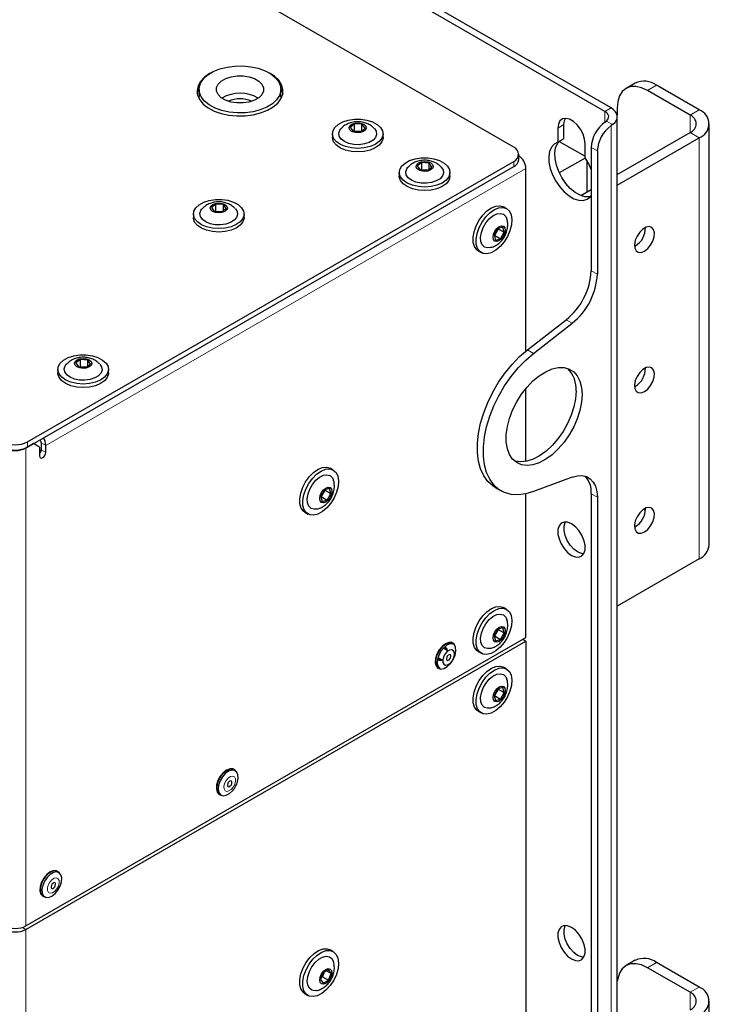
# Paper-space layout 'Blatt2' of a CAD drawing. Header units: millimetres. Extents: x 5 to 418, y 2 to 292.
# Tile 49 of 59: x 146 to 186, y 169 to 226. Entities that reach past the tile are written whole.
import ezdxf

# ---------------------------------------------------------------- set-up
doc = ezdxf.new("R2010")
doc.units = ezdxf.units.MM

psp = doc.layouts.new('Blatt2')

# ---------------------------------------------------------------- linework, layer by layer
at = {"color": 7, "linetype": 'Continuous', "lineweight": 25}
for p, q in [((180.51, 220.691), (112.982, 259.674)), ((180.157, 220.486), (112.628, 259.47)), ((174.854, 218.404), (117.932, 251.264)), ((156.569, 221.771), (156.569, 221.363)), ((161.319, 221.363), (161.319, 221.771)), ((181.912, 222.139), (181.382, 221.833)), ((185.107, 220.281), (182.632, 221.709)), ((185.637, 220.587), (183.162, 222.016)), ((180.864, 220.689), (180.864, 220.282)), ((180.877, 97.699), (180.877, 220.18)), ((165.59, 219.76), (165.353, 219.551)), ((165.353, 219.551), (165.547, 219.328)), ((166.023, 219.746), (165.59, 219.76)), ((165.59, 219.352), (165.59, 219.76)), ((165.98, 219.313), (166.217, 219.522)), ((166.217, 219.522), (166.023, 219.746)), ((166.023, 219.351), (166.023, 219.746)), ((177.417, 219.517), (177.417, 218.7)), ((177.77, 218.904), (177.77, 219.721)), ((180.157, 219.869), (180.238, 219.929)), ((180.594, 219.724), (180.51, 219.665)), ((186.223, 195.274), (186.223, 219.77)), ((164.31, 219.19), (164.31, 218.985)), ((165.547, 219.328), (165.98, 219.313)), ((165.562, 219.327), (165.59, 219.352)), ((165.6, 219.326), (165.59, 219.352)), ((165.59, 219.352), (166.007, 219.338)), ((167.26, 218.985), (167.26, 219.19)), ((177.77, 218.904), (177.417, 218.7)), ((180.877, 216.818), (185.107, 219.26)), ((180.877, 216.206), (185.637, 218.954)), ((177.505, 218.751), (179.008, 217.883)), ((179.008, 217.782), (179.008, 218.598)), ((179.361, 218.394), (179.361, 211.226)), ((175.146, 217.689), (175.146, 217.996)), ((179.008, 217.781), (177.505, 216.913)), ((179.715, 218.19), (179.715, 211.022)), ((146.587, 201.269), (174.854, 217.587)), ((146.587, 200.963), (174.854, 217.281)), ((169.513, 217.524), (169.245, 217.327)), ((169.245, 217.327), (169.406, 217.095)), ((169.406, 217.095), (169.835, 217.059)), ((169.477, 217.089), (169.513, 217.115)), ((169.942, 217.488), (169.513, 217.524)), ((169.513, 217.115), (169.513, 217.524)), ((169.513, 217.115), (169.871, 217.086)), ((169.522, 217.085), (169.513, 217.115)), ((169.835, 217.059), (170.103, 217.256)), ((170.103, 217.256), (169.942, 217.488)), ((169.942, 217.138), (169.942, 217.488)), ((175.561, 206.544), (175.561, 217.179)), ((179.096, 217.647), (179.096, 215.79)), ((168.199, 216.944), (168.199, 216.74)), ((171.149, 216.74), (171.149, 216.944)), ((178.757, 215.595), (179.361, 215.943)), ((157.545, 215.105), (157.278, 214.908)), ((157.278, 214.908), (157.439, 214.676)), ((157.974, 215.069), (157.545, 215.105)), ((157.545, 214.697), (157.545, 215.105)), ((157.867, 214.641), (158.135, 214.837)), ((158.135, 214.837), (157.974, 215.069)), ((157.974, 214.719), (157.974, 215.069)), ((174.442, 214.833), (174.265, 214.935)), ((156.231, 214.526), (156.231, 214.322)), ((157.439, 214.676), (157.867, 214.641)), ((157.51, 214.67), (157.545, 214.697)), ((157.545, 214.697), (157.903, 214.667)), ((157.554, 214.667), (157.545, 214.697)), ((159.181, 214.322), (159.181, 214.526)), ((173.925, 213.677), (173.709, 213.302)), ((173.948, 213.667), (173.732, 213.292)), ((173.948, 213.667), (173.921, 213.67)), ((174.221, 213.758), (173.925, 213.677)), ((173.943, 213.682), (173.948, 213.667)), ((173.948, 213.667), (174.301, 213.463)), ((174.301, 213.463), (174.221, 213.758)), ((173.709, 213.302), (173.789, 213.007)), ((173.732, 213.292), (173.713, 213.286)), ((173.732, 213.292), (173.715, 213.313)), ((173.732, 213.292), (174.085, 213.087)), ((173.789, 213.007), (174.085, 213.087)), ((174.085, 213.087), (174.301, 213.463)), ((181.925, 212.667), (181.874, 212.64)), ((172.79, 212.38), (172.967, 212.278)), ((175.654, 206.618), (177.901, 208.372)), ((176.007, 206.414), (178.254, 208.168)), ((149.661, 206.063), (149.393, 205.867)), ((149.393, 205.867), (149.554, 205.635)), ((149.625, 205.629), (149.661, 205.655)), ((150.09, 206.028), (149.661, 206.063)), ((149.661, 205.655), (149.661, 206.063)), ((149.661, 205.655), (150.019, 205.625)), ((149.67, 205.625), (149.661, 205.655)), ((149.983, 205.599), (150.251, 205.796)), ((150.251, 205.796), (150.09, 206.028)), ((150.09, 205.677), (150.09, 206.028)), ((148.347, 205.484), (148.347, 205.28)), ((149.554, 205.635), (149.983, 205.599)), ((151.297, 205.28), (151.297, 205.484)), ((181.925, 204.501), (181.874, 204.475)), ((175.561, 200.126), (175.561, 204.374)), ((146.941, 201.167), (146.499, 200.912)), ((147.294, 200.963), (146.941, 201.167)), ((147.382, 201.218), (147.382, 200.81)), ((147.648, 200.657), (147.648, 201.065)), ((147.294, 200.963), (147.294, 200.453)), ((164.366, 199.626), (164.189, 199.728)), ((178.254, 199.212), (176.007, 198.373)), ((163.849, 198.47), (163.633, 198.095)), ((163.871, 198.46), (163.655, 198.084)), ((163.871, 198.46), (163.845, 198.463)), ((164.145, 198.551), (163.849, 198.47)), ((163.867, 198.475), (163.871, 198.46)), ((163.871, 198.46), (164.225, 198.256)), ((164.009, 197.88), (164.225, 198.256)), ((164.225, 198.256), (164.145, 198.551)), ((173.768, 198.621), (174.122, 198.417)), ((175.561, 189.886), (175.561, 198.241)), ((179.361, 198.249), (179.361, 126.061)), ((163.633, 198.095), (163.713, 197.8)), ((163.655, 198.084), (163.637, 198.079)), ((163.655, 198.084), (163.639, 198.106)), ((163.655, 198.084), (164.009, 197.88)), ((163.713, 197.8), (164.009, 197.88)), ((179.715, 198.045), (179.715, 125.857)), ((162.714, 197.173), (162.891, 197.071)), ((182.416, 197.353), (182.506, 197.291)), ((185.637, 194.458), (180.877, 191.71)), ((174.442, 191.521), (174.265, 191.623)), ((173.925, 190.365), (173.709, 189.99)), ((173.948, 190.355), (173.732, 189.979)), ((173.948, 190.355), (173.921, 190.358)), ((174.221, 190.446), (173.925, 190.365)), ((173.943, 190.37), (173.948, 190.355)), ((173.948, 190.355), (174.301, 190.151)), ((174.301, 190.151), (174.221, 190.446)), ((146.499, 173.109), (175.561, 189.886)), ((146.499, 172.905), (175.561, 189.682)), ((173.709, 189.99), (173.789, 189.695)), ((173.732, 189.979), (173.713, 189.974)), ((173.732, 189.979), (173.715, 190.001)), ((173.732, 189.979), (174.085, 189.775)), ((173.789, 189.695), (174.085, 189.775)), ((174.085, 189.775), (174.301, 190.151)), ((175.384, 189.784), (175.561, 189.682)), ((175.561, 189.682), (175.561, 131.503)), ((171.041, 189.101), (170.761, 189.262)), ((171.39, 189.481), (171.302, 189.532)), ((172.79, 189.068), (172.967, 188.966)), ((170.449, 188.721), (170.729, 188.56)), ((170.486, 188.118), (170.574, 188.067)), ((174.442, 188.051), (174.265, 188.153)), ((173.925, 186.895), (173.709, 186.519)), ((173.948, 186.884), (173.732, 186.509)), ((173.948, 186.884), (173.921, 186.888)), ((174.221, 186.975), (173.925, 186.895)), ((173.943, 186.9), (173.948, 186.884)), ((173.948, 186.884), (174.301, 186.68)), ((174.301, 186.68), (174.221, 186.975)), ((173.709, 186.519), (173.789, 186.224)), ((173.732, 186.509), (173.713, 186.504)), ((173.732, 186.509), (173.715, 186.53)), ((173.732, 186.509), (174.085, 186.305)), ((173.789, 186.224), (174.085, 186.305)), ((174.085, 186.305), (174.301, 186.68)), ((172.79, 185.598), (172.967, 185.496)), ((158.662, 182.133), (158.574, 182.184)), ((157.758, 180.771), (157.846, 180.719)), ((148.409, 176.214), (148.321, 176.265)), ((147.505, 174.852), (147.593, 174.801)), ((164.366, 171.619), (164.189, 171.721)), ((181.912, 171.106), (181.382, 170.799)), ((185.637, 169.553), (183.162, 170.982)), ((163.775, 170.385), (163.623, 169.99)), ((163.729, 170.155), (163.674, 170.123)), ((163.729, 170.155), (163.697, 170.183)), ((163.83, 170.417), (163.729, 170.155)), ((163.729, 170.155), (164.082, 169.951)), ((164.081, 170.563), (163.775, 170.385)), ((163.97, 170.498), (164.235, 170.345)), ((164.235, 170.345), (164.081, 170.563)), ((164.082, 169.951), (164.235, 170.345)), ((185.107, 169.247), (182.632, 170.676)), ((163.623, 169.99), (163.776, 169.773)), ((163.776, 169.773), (164.082, 169.951)), ((162.714, 169.166), (162.891, 169.064)), ((186.223, 144.24), (186.223, 168.737))]:
    psp.add_line(p, q, dxfattribs=at)
at = {"color": 7, "linetype": 'Continuous', "lineweight": 18}
for p, q in [((183.162, 222.016), (182.632, 221.709)), ((180.157, 220.486), (180.51, 220.691)), ((185.107, 220.281), (185.637, 220.587)), ((180.157, 220.486), (180.157, 219.869)), ((185.107, 220.281), (185.107, 219.26)), ((177.77, 219.721), (177.417, 219.517)), ((180.238, 219.929), (180.594, 219.724)), ((180.51, 219.665), (180.51, 97.194)), ((185.107, 219.26), (185.637, 218.954)), ((185.637, 194.458), (185.637, 218.954)), ((179.715, 218.19), (179.361, 218.394)), ((175.561, 217.179), (147.648, 201.065)), ((174.854, 217.281), (174.854, 217.587)), ((179.361, 211.226), (179.715, 211.022)), ((178.254, 208.168), (177.901, 208.372)), ((175.654, 206.618), (176.007, 206.414)), ((146.587, 201.269), (146.587, 200.963)), ((147.049, 201.23), (146.983, 201.143)), ((147.382, 201.218), (147.648, 201.065)), ((146.493, 200.915), (146.499, 200.912)), ((146.499, 173.109), (146.499, 200.912)), ((147.382, 200.81), (147.648, 200.657)), ((179.715, 198.045), (179.361, 198.249)), ((146.499, 172.905), (146.296, 173.022)), ((146.499, 172.905), (146.499, 114.726)), ((183.162, 170.982), (182.632, 170.676)), ((185.107, 169.247), (185.637, 169.553)), ((185.107, 169.247), (185.107, 168.226))]:
    psp.add_line(p, q, dxfattribs=at)
at = {"color": 7, "linetype": 'Continuous', "lineweight": 25, "flags": 128}
for points in [[(157.066, 222.611), (157.385, 222.806), (157.765, 222.962), (158.19, 223.072), (158.644, 223.132), (159.109, 223.139), (159.568, 223.094), (160.003, 222.999), (160.397, 222.856), (160.736, 222.671), (161.005, 222.452), (161.196, 222.207), (161.3, 221.945), (161.313, 221.676), (161.235, 221.411), (161.069, 221.16), (160.822, 220.932), (160.502, 220.737), (160.123, 220.581), (159.698, 220.471), (159.244, 220.411), (158.778, 220.404), (158.319, 220.449), (157.884, 220.544), (157.49, 220.687), (157.152, 220.872), (156.882, 221.091), (156.692, 221.336), (156.588, 221.598), (156.574, 221.867), (156.652, 222.132), (156.818, 222.383), (157.066, 222.611)], [(157.221, 222.715), (157.176, 222.69), (156.873, 222.478), (156.646, 222.238), (156.501, 221.976), (156.444, 221.704), (156.478, 221.43), (156.601, 221.165), (156.809, 220.918), (157.094, 220.699), (157.446, 220.514), (157.851, 220.371), (158.297, 220.275), (158.765, 220.23), (159.24, 220.236), (159.705, 220.295), (160.142, 220.403), (160.535, 220.557), (160.871, 220.751), (161.138, 220.978), (161.325, 221.23), (161.426, 221.498), (161.437, 221.772), (161.359, 222.043), (161.192, 222.3), (160.945, 222.534), (160.666, 222.715)], [(157.856, 222.257), (158.111, 222.403), (158.423, 222.506), (158.77, 222.559), (159.129, 222.558), (159.475, 222.504), (159.785, 222.399), (160.038, 222.252), (160.216, 222.072), (160.308, 221.872), (160.306, 221.665), (160.212, 221.465), (160.031, 221.286), (159.776, 221.14), (159.465, 221.037), (159.117, 220.984), (158.759, 220.985), (158.412, 221.039), (158.102, 221.144), (157.849, 221.291), (157.671, 221.471), (157.58, 221.671), (157.581, 221.878), (157.676, 222.078), (157.856, 222.257)], [(156.458, 221.516), (156.501, 221.67), (156.57, 221.816)], [(161.317, 221.816), (161.359, 221.737), (161.43, 221.516)], [(182.632, 221.709), (182.287, 221.869), (181.955, 221.945), (181.65, 221.932), (181.382, 221.833), (181.162, 221.651), (180.999, 221.392), (180.898, 221.067), (180.864, 220.689)], [(156.589, 221.185), (156.588, 221.19), (156.569, 221.363)], [(161.319, 221.363), (161.313, 221.268), (161.298, 221.185)], [(180.594, 219.724), (180.723, 219.833), (180.814, 219.955), (180.865, 220.084), (180.875, 220.216), (180.843, 220.348), (180.769, 220.473), (180.657, 220.589), (180.51, 220.691)], [(167.258, 219.141), (167.19, 218.931), (167.035, 218.737), (166.801, 218.572), (166.503, 218.446), (166.16, 218.366), (165.793, 218.338), (165.426, 218.364), (165.082, 218.441), (164.781, 218.566), (164.544, 218.729), (164.385, 218.922), (164.313, 219.131), (164.335, 219.345), (164.447, 219.548), (164.643, 219.729), (164.911, 219.876), (165.234, 219.98), (165.592, 220.034), (165.962, 220.035), (166.32, 219.983), (166.645, 219.881), (166.916, 219.736), (167.116, 219.556), (167.232, 219.354), (167.258, 219.141)], [(179.008, 218.598), (178.976, 218.876), (178.882, 219.168), (178.733, 219.451), (178.543, 219.702), (178.326, 219.901), (178.099, 220.032), (177.882, 220.084), (177.691, 220.052), (177.543, 219.94), (177.449, 219.757), (177.417, 219.517)], [(177.77, 219.721), (177.803, 219.961), (177.855, 220.084)], [(180.238, 219.929), (180.304, 219.995), (180.35, 220.066), (180.373, 220.141), (180.374, 220.217), (180.352, 220.291), (180.307, 220.363), (180.241, 220.428), (180.157, 220.486)], [(166.883, 219.153), (166.821, 218.976), (166.675, 218.816), (166.456, 218.687), (166.184, 218.598), (165.879, 218.557), (165.566, 218.567), (165.271, 218.628), (165.018, 218.734), (164.827, 218.877), (164.713, 219.046), (164.687, 219.226), (164.749, 219.403), (164.811, 219.485)], [(166.284, 219.52), (166.235, 219.411), (166.118, 219.321), (165.95, 219.264), (165.756, 219.248), (165.567, 219.277), (165.412, 219.345), (165.313, 219.442), (165.286, 219.553), (165.335, 219.662), (165.452, 219.752), (165.62, 219.809), (165.814, 219.825), (166.002, 219.797), (166.158, 219.729), (166.257, 219.632), (166.284, 219.52)], [(166.754, 219.49), (166.856, 219.333), (166.883, 219.153)], [(167.26, 218.985), (167.258, 218.937), (167.19, 218.727), (167.035, 218.533), (166.801, 218.368), (166.503, 218.242), (166.16, 218.162), (165.793, 218.134), (165.426, 218.16), (165.082, 218.237), (164.781, 218.362), (164.544, 218.525), (164.385, 218.718), (164.313, 218.927), (164.31, 218.985)], [(177.417, 218.7), (177.207, 218.594), (177.044, 218.415), (176.937, 218.169), (176.889, 217.869), (176.903, 217.53), (176.979, 217.166), (177.113, 216.795), (177.299, 216.434), (177.527, 216.101), (177.788, 215.811), (178.069, 215.577), (178.356, 215.411), (178.637, 215.321), (178.897, 215.31), (179.126, 215.379), (179.312, 215.525), (179.361, 215.589)], [(179.31, 215.523), (179.251, 215.514), (178.99, 215.525), (178.71, 215.615), (178.422, 215.781), (178.142, 216.015), (177.881, 216.305), (177.652, 216.638), (177.467, 216.999), (177.333, 217.37), (177.257, 217.734), (177.242, 218.074), (177.29, 218.373), (177.398, 218.619), (177.505, 218.751)], [(169.125, 217.735), (169.483, 217.789), (169.853, 217.79), (170.211, 217.737), (170.536, 217.635), (170.807, 217.49), (171.006, 217.31), (171.122, 217.108), (171.147, 216.895), (171.079, 216.685), (170.923, 216.491), (170.688, 216.326), (170.39, 216.2), (170.047, 216.121), (169.68, 216.093), (169.313, 216.119), (168.969, 216.197), (168.669, 216.321), (168.432, 216.485), (168.273, 216.678), (168.202, 216.887), (168.224, 217.101), (168.337, 217.304), (168.534, 217.485), (168.802, 217.631), (169.125, 217.735)], [(179.361, 217.116), (179.218, 217.434), (179.008, 217.782)], [(170.643, 217.245), (170.743, 217.094), (170.773, 216.914), (170.714, 216.737), (170.57, 216.576), (170.354, 216.445), (170.083, 216.355), (169.779, 216.312), (169.466, 216.321), (169.17, 216.38), (168.915, 216.485), (168.722, 216.627), (168.605, 216.795), (168.575, 216.974), (168.634, 217.152), (168.7, 217.239)], [(169.488, 217.559), (169.68, 217.58), (169.871, 217.557), (170.032, 217.493), (170.138, 217.399), (170.174, 217.288), (170.134, 217.178), (170.023, 217.085), (169.86, 217.024), (169.668, 217.003), (169.477, 217.026), (169.316, 217.09), (169.21, 217.184), (169.174, 217.295), (169.214, 217.405), (169.325, 217.498), (169.488, 217.559)], [(171.149, 216.74), (171.147, 216.69), (171.079, 216.481), (170.923, 216.287), (170.688, 216.122), (170.39, 215.996), (170.047, 215.916), (169.68, 215.889), (169.313, 215.915), (168.969, 215.992), (168.669, 216.117), (168.432, 216.281), (168.273, 216.474), (168.202, 216.683), (168.199, 216.74)], [(157.158, 215.316), (157.515, 215.37), (157.885, 215.371), (158.244, 215.319), (158.568, 215.217), (158.839, 215.071), (159.038, 214.892), (159.154, 214.689), (159.179, 214.476), (159.111, 214.266), (158.955, 214.073), (158.72, 213.908), (158.422, 213.781), (158.079, 213.702), (157.712, 213.674), (157.345, 213.7), (157.001, 213.778), (156.701, 213.903), (156.464, 214.067), (156.305, 214.259), (156.235, 214.469), (156.256, 214.682), (156.369, 214.885), (156.566, 215.066), (156.834, 215.213), (157.158, 215.316)], [(158.675, 214.826), (158.775, 214.676), (158.805, 214.496), (158.746, 214.318), (158.603, 214.158), (158.387, 214.027), (158.115, 213.936), (157.811, 213.894), (157.498, 213.902), (157.203, 213.961), (156.947, 214.066), (156.754, 214.208), (156.637, 214.376), (156.607, 214.556), (156.667, 214.733), (156.732, 214.821)], [(157.52, 215.141), (157.712, 215.162), (157.903, 215.138), (158.064, 215.075), (158.17, 214.98), (158.206, 214.87), (158.166, 214.759), (158.056, 214.666), (157.892, 214.605), (157.7, 214.584), (157.51, 214.608), (157.349, 214.671), (157.242, 214.766), (157.206, 214.876), (157.247, 214.986), (157.357, 215.079), (157.52, 215.141)], [(172.79, 212.38), (172.706, 212.442), (172.572, 212.624), (172.498, 212.871), (172.489, 213.168), (172.545, 213.495), (172.663, 213.833), (172.836, 214.159), (173.051, 214.454), (173.297, 214.699), (173.557, 214.879), (173.816, 214.982), (174.056, 215.001), (174.263, 214.937)], [(174.44, 214.835), (174.601, 214.689), (174.705, 214.473), (174.747, 214.199), (174.723, 213.885), (174.635, 213.55), (174.489, 213.215), (174.293, 212.902), (174.061, 212.63), (173.806, 212.416), (173.545, 212.273), (173.293, 212.212), (173.068, 212.234), (172.882, 212.34), (172.749, 212.522), (172.675, 212.769), (172.666, 213.066), (172.722, 213.393), (172.84, 213.731), (173.012, 214.057), (173.228, 214.352), (173.474, 214.597), (173.734, 214.777), (173.992, 214.88), (174.233, 214.899), (174.44, 214.835)], [(159.181, 214.322), (159.179, 214.272), (159.111, 214.062), (158.955, 213.868), (158.72, 213.703), (158.422, 213.577), (158.079, 213.498), (157.712, 213.47), (157.345, 213.496), (157.001, 213.574), (156.701, 213.699), (156.464, 213.862), (156.305, 214.055), (156.235, 214.265), (156.231, 214.322)], [(173.48, 212.566), (173.334, 212.552), (173.156, 212.602), (173.023, 212.729), (172.945, 212.924), (172.929, 213.169), (172.975, 213.446), (173.08, 213.732), (173.236, 214.003), (173.43, 214.238), (173.647, 214.418), (173.868, 214.528), (174.075, 214.559), (174.253, 214.509), (174.253, 214.509)], [(174.253, 214.509), (174.386, 214.382), (174.448, 214.249)], [(174.254, 213.816), (174.331, 213.728), (174.359, 213.588), (174.332, 213.416), (174.256, 213.239), (174.141, 213.084), (174.006, 212.975), (173.871, 212.927), (173.756, 212.949), (173.679, 213.037), (173.652, 213.177), (173.678, 213.349), (173.754, 213.525), (173.869, 213.68), (174.004, 213.79), (174.139, 213.838), (174.254, 213.816)], [(182.455, 212.361), (182.644, 212.507), (182.813, 212.71), (182.943, 212.948), (183.021, 213.195), (183.036, 213.426), (182.989, 213.613), (182.884, 213.738), (182.733, 213.787), (182.551, 213.754), (182.359, 213.643), (182.177, 213.467), (182.026, 213.243), (181.921, 212.997), (181.874, 212.754), (181.889, 212.543), (181.967, 212.384), (182.097, 212.296), (182.266, 212.288), (182.455, 212.361)], [(149.273, 206.275), (149.631, 206.328), (150.001, 206.329), (150.359, 206.277), (150.684, 206.175), (150.955, 206.03), (151.154, 205.85), (151.27, 205.647), (151.294, 205.434), (151.227, 205.224), (151.071, 205.031), (150.836, 204.866), (150.538, 204.74), (150.195, 204.66), (149.828, 204.633), (149.461, 204.659), (149.117, 204.736), (148.817, 204.861), (148.58, 205.025), (148.421, 205.218), (148.35, 205.427), (148.372, 205.64), (148.485, 205.844), (148.682, 206.024), (148.95, 206.171), (149.273, 206.275)], [(173.768, 198.621), (173.636, 198.706), (173.347, 198.965), (173.108, 199.295), (172.926, 199.69), (172.802, 200.142), (172.74, 200.644), (172.74, 201.186), (172.802, 201.76), (172.926, 202.355), (173.108, 202.96), (173.347, 203.565), (173.636, 204.159), (173.973, 204.732), (174.35, 205.274), (174.76, 205.774), (175.198, 206.225), (175.654, 206.618)], [(176.007, 198.373), (175.551, 198.239), (175.114, 198.184), (174.703, 198.211), (174.326, 198.317), (173.99, 198.502), (173.7, 198.761), (173.462, 199.091), (173.279, 199.486), (173.156, 199.938), (173.094, 200.44), (173.094, 200.982), (173.156, 201.556), (173.279, 202.151), (173.462, 202.756), (173.7, 203.361), (173.99, 203.955), (174.326, 204.528), (174.703, 205.07), (175.114, 205.57), (175.551, 206.021), (176.007, 206.414)], [(150.791, 205.785), (150.891, 205.634), (150.921, 205.454), (150.862, 205.277), (150.718, 205.116), (150.502, 204.985), (150.231, 204.895), (149.927, 204.852), (149.614, 204.861), (149.318, 204.92), (149.063, 205.024), (148.87, 205.166), (148.753, 205.334), (148.723, 205.514), (148.782, 205.692), (148.848, 205.779)], [(149.636, 206.099), (149.828, 206.12), (150.019, 206.097), (150.18, 206.033), (150.286, 205.939), (150.322, 205.828), (150.282, 205.718), (150.171, 205.625), (150.008, 205.563), (149.816, 205.543), (149.625, 205.566), (149.464, 205.629), (149.358, 205.724), (149.322, 205.835), (149.362, 205.945), (149.473, 206.038), (149.636, 206.099)], [(151.297, 205.28), (151.294, 205.23), (151.227, 205.02), (151.071, 204.827), (150.836, 204.662), (150.538, 204.536), (150.195, 204.456), (149.828, 204.429), (149.461, 204.454), (149.117, 204.532), (148.817, 204.657), (148.58, 204.821), (148.421, 205.014), (148.35, 205.223), (148.347, 205.28)], [(178.831, 204.023), (178.799, 203.574), (178.705, 203.1), (178.55, 202.617), (178.341, 202.137), (178.081, 201.675), (177.78, 201.244), (177.445, 200.856), (177.087, 200.522), (176.715, 200.252), (176.341, 200.055), (175.974, 199.934), (175.627, 199.895), (175.307, 199.938), (175.026, 200.061), (174.791, 200.262), (174.608, 200.534), (174.483, 200.87), (174.42, 201.26), (174.42, 201.693), (174.483, 202.156), (174.608, 202.636), (174.791, 203.12), (175.026, 203.592), (175.307, 204.041), (175.627, 204.452), (175.974, 204.814), (176.341, 205.117), (176.715, 205.351), (177.087, 205.511), (177.445, 205.591), (177.78, 205.589), (178.081, 205.506), (178.341, 205.343), (178.55, 205.106), (178.705, 204.8), (178.799, 204.436), (178.831, 204.023)], [(182.455, 204.195), (182.644, 204.341), (182.813, 204.544), (182.943, 204.782), (183.021, 205.03), (183.036, 205.26), (182.989, 205.448), (182.884, 205.573), (182.733, 205.622), (182.551, 205.589), (182.359, 205.478), (182.177, 205.301), (182.026, 205.077), (181.921, 204.831), (181.874, 204.589), (181.889, 204.377), (181.967, 204.219), (182.097, 204.131), (182.266, 204.122), (182.455, 204.195)], [(178.478, 204.227), (178.446, 203.778), (178.351, 203.304), (178.197, 202.821), (177.987, 202.341), (177.728, 201.879), (177.426, 201.448), (177.092, 201.06), (176.733, 200.726), (176.362, 200.456), (175.987, 200.259), (175.621, 200.138), (175.273, 200.099), (174.954, 200.142), (174.892, 200.161)], [(147.294, 200.453), (147.308, 200.382), (147.346, 200.338), (147.403, 200.327), (147.471, 200.351), (147.539, 200.405), (147.596, 200.483), (147.634, 200.571), (147.648, 200.657)], [(162.714, 197.173), (162.629, 197.235), (162.496, 197.417), (162.422, 197.664), (162.413, 197.961), (162.469, 198.288), (162.587, 198.626), (162.759, 198.952), (162.975, 199.247), (163.221, 199.492), (163.481, 199.672), (163.739, 199.775), (163.98, 199.794), (164.187, 199.729)], [(164.363, 199.627), (164.524, 199.482), (164.629, 199.266), (164.671, 198.992), (164.647, 198.678), (164.559, 198.343), (164.413, 198.008), (164.217, 197.695), (163.985, 197.423), (163.73, 197.209), (163.468, 197.066), (163.217, 197.004), (162.992, 197.027), (162.806, 197.133), (162.672, 197.315), (162.599, 197.562), (162.59, 197.859), (162.646, 198.186), (162.764, 198.524), (162.936, 198.85), (163.152, 199.145), (163.398, 199.39), (163.658, 199.57), (163.916, 199.673), (164.156, 199.692), (164.363, 199.627)], [(163.404, 197.359), (163.258, 197.345), (163.08, 197.395), (162.947, 197.522), (162.869, 197.717), (162.852, 197.962), (162.899, 198.239), (163.004, 198.524), (163.16, 198.796), (163.354, 199.031), (163.57, 199.211), (163.791, 199.321), (163.999, 199.352), (164.177, 199.302), (164.177, 199.302)], [(164.177, 199.302), (164.31, 199.175), (164.372, 199.041)], [(178.254, 199.212), (178.552, 199.292), (178.831, 199.303), (179.083, 199.244), (179.301, 199.118), (179.478, 198.929), (179.608, 198.682), (179.688, 198.384), (179.715, 198.045)], [(164.178, 198.609), (164.255, 198.521), (164.282, 198.381), (164.256, 198.209), (164.18, 198.032), (164.065, 197.877), (163.93, 197.768), (163.795, 197.72), (163.68, 197.742), (163.603, 197.829), (163.575, 197.97), (163.602, 198.141), (163.678, 198.318), (163.792, 198.473), (163.928, 198.583), (164.063, 198.63), (164.178, 198.609)], [(182.455, 196.03), (182.644, 196.176), (182.813, 196.379), (182.943, 196.617), (183.021, 196.865), (183.036, 197.095), (182.989, 197.283), (182.884, 197.408), (182.733, 197.456), (182.551, 197.423), (182.359, 197.313), (182.177, 197.136), (182.026, 196.912), (181.921, 196.666), (181.874, 196.424), (181.889, 196.212), (181.967, 196.053), (182.097, 195.965), (182.266, 195.957), (182.455, 196.03)], [(178.212, 196.5), (177.988, 196.593), (177.782, 196.603), (177.611, 196.53), (177.489, 196.381), (177.425, 196.167), (177.425, 195.906), (177.489, 195.618), (177.611, 195.327), (177.782, 195.057), (177.988, 194.83), (178.212, 194.663), (178.436, 194.571), (178.642, 194.561), (178.814, 194.633), (178.936, 194.782), (179, 194.996), (179, 195.258), (178.936, 195.546), (178.814, 195.836), (178.642, 196.106), (178.436, 196.334), (178.212, 196.5)], [(178.566, 194.867), (178.342, 195.034), (178.136, 195.261), (177.965, 195.531), (177.842, 195.822), (177.779, 196.11), (177.779, 196.371), (177.842, 196.585), (177.855, 196.609)], [(178.923, 194.759), (178.79, 194.775), (178.566, 194.867)], [(172.79, 189.068), (172.706, 189.13), (172.572, 189.312), (172.498, 189.559), (172.489, 189.856), (172.545, 190.183), (172.663, 190.52), (172.836, 190.847), (173.051, 191.142), (173.297, 191.387), (173.557, 191.567), (173.816, 191.669), (174.056, 191.689), (174.263, 191.624)], [(174.44, 191.522), (174.601, 191.377), (174.705, 191.161), (174.747, 190.887), (174.723, 190.573), (174.635, 190.238), (174.489, 189.903), (174.293, 189.59), (174.061, 189.317), (173.806, 189.103), (173.545, 188.961), (173.293, 188.899), (173.068, 188.922), (172.882, 189.028), (172.749, 189.21), (172.675, 189.457), (172.666, 189.754), (172.722, 190.081), (172.84, 190.418), (173.012, 190.745), (173.228, 191.04), (173.474, 191.285), (173.734, 191.465), (173.992, 191.567), (174.233, 191.587), (174.44, 191.522)], [(173.48, 189.254), (173.334, 189.24), (173.156, 189.29), (173.023, 189.417), (172.945, 189.611), (172.929, 189.857), (172.975, 190.134), (173.08, 190.419), (173.236, 190.691), (173.43, 190.926), (173.647, 191.106), (173.868, 191.216), (174.075, 191.247), (174.253, 191.197), (174.253, 191.197)], [(174.253, 191.197), (174.386, 191.07), (174.448, 190.936)], [(174.254, 190.504), (174.331, 190.416), (174.359, 190.275), (174.332, 190.104), (174.256, 189.927), (174.141, 189.772), (174.006, 189.662), (173.871, 189.615), (173.756, 189.637), (173.679, 189.724), (173.652, 189.865), (173.678, 190.036), (173.754, 190.213), (173.869, 190.368), (174.004, 190.478), (174.139, 190.525), (174.254, 190.504)], [(170.894, 189.519), (170.699, 189.369), (170.525, 189.16), (170.391, 188.914), (170.311, 188.659), (170.295, 188.422), (170.343, 188.229), (170.452, 188.1), (170.608, 188.05), (170.795, 188.083), (170.993, 188.198), (171.18, 188.38), (171.336, 188.61), (171.444, 188.864), (171.493, 189.114), (171.476, 189.332), (171.397, 189.495), (171.263, 189.586), (171.089, 189.594), (170.894, 189.519)], [(171.302, 189.532), (171.24, 189.558), (171.071, 189.562), (170.883, 189.485), (170.697, 189.338), (170.531, 189.134), (170.405, 188.897)], [(171.39, 189.481), (171.328, 189.507), (171.16, 189.511), (170.972, 189.434), (170.785, 189.287), (170.619, 189.083), (170.493, 188.846)], [(170.78, 188.766), (170.732, 188.594), (170.736, 188.441), (170.791, 188.332), (170.888, 188.282), (171.013, 188.299), (171.147, 188.381), (171.269, 188.515), (171.361, 188.68), (171.409, 188.852), (171.405, 189.005), (171.35, 189.114), (171.253, 189.164), (171.128, 189.147), (170.994, 189.065), (170.872, 188.932), (170.78, 188.766)], [(170.92, 189.171), (170.898, 189.263), (170.874, 189.302)], [(170.876, 189.299), (170.898, 189.263), (170.92, 189.171)], [(170.405, 188.897), (170.332, 188.653), (170.32, 188.426), (170.37, 188.244), (170.476, 188.124), (170.486, 188.118)], [(170.493, 188.846), (170.42, 188.601), (170.408, 188.375), (170.458, 188.193), (170.565, 188.073), (170.574, 188.067)], [(170.47, 188.604), (170.517, 188.603), (170.607, 188.63)], [(170.607, 188.63), (170.517, 188.603), (170.47, 188.604)], [(170.958, 188.74), (170.94, 188.673), (170.941, 188.614), (170.962, 188.572), (171, 188.553), (171.048, 188.559), (171.1, 188.591), (171.147, 188.643), (171.183, 188.706), (171.201, 188.773), (171.2, 188.832), (171.179, 188.874), (171.141, 188.893), (171.093, 188.887), (171.041, 188.855), (170.994, 188.804), (170.958, 188.74)], [(172.79, 185.598), (172.706, 185.66), (172.572, 185.842), (172.498, 186.089), (172.489, 186.385), (172.545, 186.713), (172.663, 187.05), (172.836, 187.377), (173.051, 187.672), (173.297, 187.917), (173.557, 188.096), (173.816, 188.199), (174.056, 188.219), (174.263, 188.154)], [(174.44, 188.052), (174.601, 187.907), (174.705, 187.691), (174.747, 187.417), (174.723, 187.102), (174.635, 186.767), (174.489, 186.433), (174.293, 186.119), (174.061, 185.847), (173.806, 185.633), (173.545, 185.491), (173.293, 185.429), (173.068, 185.452), (172.882, 185.558), (172.749, 185.74), (172.675, 185.987), (172.666, 186.283), (172.722, 186.611), (172.84, 186.948), (173.012, 187.275), (173.228, 187.57), (173.474, 187.815), (173.734, 187.994), (173.992, 188.097), (174.233, 188.117), (174.44, 188.052)], [(173.48, 185.784), (173.334, 185.77), (173.156, 185.82), (173.023, 185.947), (172.945, 186.141), (172.929, 186.387), (172.975, 186.663), (173.08, 186.949), (173.236, 187.22), (173.43, 187.456), (173.647, 187.636), (173.868, 187.746), (174.075, 187.777), (174.253, 187.727)], [(174.253, 187.727), (174.386, 187.6), (174.448, 187.466)], [(174.254, 187.033), (174.331, 186.946), (174.359, 186.805), (174.332, 186.634), (174.256, 186.457), (174.141, 186.302), (174.006, 186.192), (173.871, 186.145), (173.756, 186.166), (173.679, 186.254), (173.652, 186.394), (173.678, 186.566), (173.754, 186.743), (173.869, 186.898), (174.004, 187.007), (174.139, 187.055), (174.254, 187.033)], [(158.166, 182.171), (157.971, 182.021), (157.797, 181.812), (157.663, 181.567), (157.583, 181.311), (157.567, 181.074), (157.615, 180.881), (157.724, 180.752), (157.88, 180.702), (157.883, 180.702)], [(158.574, 182.184), (158.538, 182.202), (158.375, 182.219), (158.188, 182.156), (158, 182.02), (157.829, 181.825), (157.695, 181.592), (157.612, 181.347), (157.589, 181.116), (157.629, 180.924), (157.726, 180.792), (157.758, 180.771)], [(158.827, 181.676), (158.819, 181.891), (158.749, 182.055), (158.626, 182.151), (158.463, 182.168), (158.277, 182.105), (158.088, 181.969), (157.918, 181.774), (157.784, 181.541), (157.701, 181.296), (157.678, 181.065), (157.717, 180.873), (157.815, 180.741), (157.96, 180.683), (158.137, 180.706), (158.327, 180.807), (158.509, 180.975), (158.529, 180.999)], [(158.696, 182.11), (158.669, 182.148), (158.535, 182.238), (158.361, 182.247), (158.166, 182.171)], [(158.474, 181.433), (158.47, 181.49), (158.447, 181.53), (158.408, 181.546), (158.359, 181.537), (158.307, 181.502), (158.261, 181.449), (158.227, 181.384), (158.211, 181.318), (158.215, 181.261), (158.238, 181.221), (158.277, 181.204), (158.327, 181.214), (158.378, 181.248), (158.424, 181.302), (158.458, 181.367), (158.474, 181.433)], [(147.913, 176.253), (147.718, 176.102), (147.544, 175.893), (147.41, 175.648), (147.33, 175.392), (147.314, 175.155), (147.362, 174.962), (147.471, 174.833), (147.627, 174.783), (147.63, 174.783)], [(148.321, 176.265), (148.185, 176.303), (148.005, 176.27), (147.815, 176.159), (147.635, 175.983), (147.486, 175.761), (147.383, 175.517), (147.337, 175.278), (147.354, 175.069)], [(147.442, 175.018), (147.52, 174.862), (147.649, 174.776), (147.817, 174.769), (148.004, 174.843), (148.191, 174.988), (148.358, 175.19), (148.486, 175.426), (148.561, 175.671), (148.576, 175.898), (148.529, 176.083), (148.424, 176.205), (148.273, 176.252), (148.093, 176.219), (147.903, 176.108), (147.724, 175.932), (147.575, 175.71), (147.471, 175.466), (147.426, 175.227), (147.442, 175.018)], [(148.443, 176.191), (148.416, 176.229), (148.282, 176.319), (148.108, 176.328), (147.913, 176.253)], [(147.961, 175.344), (147.984, 175.303), (148.022, 175.286), (148.071, 175.294), (148.123, 175.327), (148.169, 175.38), (148.204, 175.445), (148.221, 175.511), (148.218, 175.569), (148.195, 175.61), (148.157, 175.627), (148.108, 175.619), (148.056, 175.585), (148.01, 175.533), (147.975, 175.468), (147.958, 175.402), (147.961, 175.344)], [(147.354, 175.069), (147.431, 174.913), (147.505, 174.852)], [(178.212, 173.025), (177.988, 173.117), (177.782, 173.127), (177.611, 173.055), (177.489, 172.906), (177.425, 172.692), (177.425, 172.43), (177.489, 172.142), (177.611, 171.852), (177.782, 171.582), (177.988, 171.354), (178.212, 171.188), (178.436, 171.095), (178.642, 171.085), (178.814, 171.158), (178.936, 171.307), (179, 171.521), (179, 171.782), (178.936, 172.07), (178.814, 172.361), (178.642, 172.631), (178.436, 172.858), (178.212, 173.025)], [(178.566, 171.392), (178.342, 171.558), (178.136, 171.786), (177.965, 172.056), (177.842, 172.346), (177.779, 172.634), (177.779, 172.896), (177.842, 173.11), (177.855, 173.133)], [(162.714, 169.166), (162.609, 169.247), (162.483, 169.439), (162.417, 169.693), (162.416, 169.995), (162.481, 170.324), (162.607, 170.662), (162.785, 170.985), (163.006, 171.275), (163.254, 171.512), (163.515, 171.682), (163.772, 171.775), (164.009, 171.783), (164.189, 171.721)], [(164.671, 170.946), (164.639, 170.628), (164.543, 170.291), (164.39, 169.958), (164.189, 169.649), (163.952, 169.384), (163.696, 169.178), (163.435, 169.046), (163.186, 168.995), (162.965, 169.029), (162.786, 169.145), (162.659, 169.336), (162.594, 169.591), (162.593, 169.893), (162.658, 170.222), (162.783, 170.56), (162.962, 170.883), (163.182, 171.173), (163.431, 171.41), (163.692, 171.58), (163.949, 171.672), (164.185, 171.681), (164.387, 171.606), (164.541, 171.451), (164.638, 171.226), (164.671, 170.946)], [(163.401, 169.351), (163.307, 169.338), (163.12, 169.368), (162.975, 169.477), (162.882, 169.656), (162.85, 169.891), (162.882, 170.162), (162.973, 170.447), (163.118, 170.724), (163.304, 170.97), (163.516, 171.165), (163.737, 171.294), (163.95, 171.345), (164.137, 171.315), (164.282, 171.206), (164.371, 171.038)], [(178.923, 171.283), (178.79, 171.3), (178.566, 171.392)], [(182.632, 170.676), (182.287, 170.835), (181.955, 170.911), (181.65, 170.899), (181.382, 170.799), (181.162, 170.617), (180.999, 170.358), (180.898, 170.033), (180.877, 169.89)], [(164.282, 170.373), (164.256, 170.201), (164.179, 170.024), (164.065, 169.869), (163.929, 169.76), (163.794, 169.713), (163.679, 169.735), (163.602, 169.823), (163.575, 169.963), (163.602, 170.135), (163.678, 170.311), (163.793, 170.466), (163.928, 170.576), (164.063, 170.623), (164.178, 170.601), (164.255, 170.513), (164.282, 170.373)]]:
    psp.add_lwpolyline(points, dxfattribs=at)
at = {"color": 7, "linetype": 'Continuous', "lineweight": 18, "flags": 128}
for points in [[(158.683, 181.524), (158.673, 181.672), (158.613, 181.776), (158.512, 181.818), (158.384, 181.793), (158.251, 181.704), (158.131, 181.566), (158.044, 181.398), (158.002, 181.227), (158.012, 181.078), (158.072, 180.975), (158.174, 180.933), (158.301, 180.958), (158.435, 181.046), (158.554, 181.185), (158.642, 181.353), (158.683, 181.524)], [(147.757, 175.165), (147.815, 175.059), (147.915, 175.014), (148.042, 175.036), (148.176, 175.122), (148.296, 175.259), (148.385, 175.426), (148.43, 175.598), (148.422, 175.748), (148.364, 175.853), (148.264, 175.899), (148.137, 175.877), (148.004, 175.791), (147.883, 175.654), (147.794, 175.487), (147.75, 175.315), (147.757, 175.165)]]:
    psp.add_lwpolyline(points, dxfattribs=at)
at = {"color": 7, "linetype": 'Continuous', "lineweight": 25}
for centre, radius, start, end in [((182.43, 220.993), 1.257, 54.3825, 114.3071), ((158.944, 219.524), 2.032, 58.7768, 121.2233), ((158.944, 219.586), 1.637, 65.7861, 114.2139), ((185.327, 219.77), 0.873, 290.7835, 69.2165), ((184.913, 219.77), 0.546, 290.7834, 69.2164), ((181.304, 218.298), 1.945, 126.1377, 177.1778), ((181.657, 218.094), 1.945, 126.1377, 177.1778), ((174.699, 217.996), 0.437, 290.7836, 69.2166), ((174.646, 217.739), 0.503, 294.3752, 354.3047), ((174.594, 217.133), 0.968, 2.7321, 55.1905), ((181.302, 213.698), 1.204, 301.1259, 1.7655), ((175.456, 211.424), 3.91, 308.6908, 357.0927), ((175.81, 211.22), 3.91, 308.6908, 357.0927), ((176.781, 204.349), 1.701, 355.8921, 44.3623), ((181.302, 205.532), 1.204, 301.1259, 1.7655), ((145.88, 202.634), 1.537, 242.6096, 297.3903), ((147.014, 201.204), 0.368, 2.2672, 30.8399), ((146.723, 201.027), 0.926, 2.3431, 30.7587), ((145.88, 202.328), 1.537, 242.6096, 297.3903), ((145.88, 202.106), 1.345, 242.6098, 297.3902), ((146.995, 200.829), 0.388, 320.448, 357.1411), ((177.99, 198.346), 1.375, 355.9731, 42.2437), ((181.305, 197.367), 1.201, 298.2521, 1.7533), ((185.222, 195.374), 1.006, 294.3747, 354.3052), ((170.839, 189.136), 0.168, 354.9865, 104.1669), ((170.597, 188.718), 0.168, 195.839, 305.0185), ((145.88, 174.303), 1.345, 242.6098, 297.3902), ((145.88, 174.099), 1.345, 242.6098, 297.3902), ((182.43, 169.96), 1.257, 54.3823, 114.307), ((185.327, 168.737), 0.873, 290.7835, 69.2165), ((184.913, 168.737), 0.546, 290.7834, 69.2164)]:
    psp.add_arc(centre, radius, start, end, dxfattribs=at)
for points, knots in [([(166.744, 219.491), (166.711, 219.527), (166.623, 219.626), (166.434, 219.745), (166.187, 219.848), (165.902, 219.901), (165.598, 219.894), (165.301, 219.824), (165.045, 219.691), (164.88, 219.574), (164.821, 219.493), (164.816, 219.486)], [0, 0, 0, 0, 0.067112, 0.185027, 0.307633, 0.439735, 0.584223, 0.725048, 0.859127, 0.987872, 1, 1, 1, 1]), ([(169.351, 217.613), (169.268, 217.589), (169.095, 217.538), (168.872, 217.411), (168.756, 217.29), (168.706, 217.238)], [0, 0, 0, 0, 0.339586, 0.714336, 1, 1, 1, 1]), ([(170.633, 217.247), (170.594, 217.288), (170.498, 217.392), (170.299, 217.513), (170.047, 217.611), (169.759, 217.658), (169.521, 217.648), (169.384, 217.62), (169.351, 217.613)], [0, 0, 0, 0, 0.122912, 0.305377, 0.495906, 0.701769, 0.927002, 1, 1, 1, 1]), ([(157.383, 215.195), (157.301, 215.17), (157.127, 215.12), (156.904, 214.992), (156.788, 214.872), (156.738, 214.82)], [0, 0, 0, 0, 0.339587, 0.714337, 1, 1, 1, 1]), ([(158.666, 214.828), (158.627, 214.87), (158.53, 214.974), (158.331, 215.094), (158.08, 215.192), (157.791, 215.239), (157.553, 215.23), (157.417, 215.202), (157.383, 215.195)], [0, 0, 0, 0, 0.122912, 0.305378, 0.495907, 0.701769, 0.927002, 1, 1, 1, 1]), ([(173.486, 212.575), (173.523, 212.582), (173.643, 212.604), (173.832, 212.699), (174.048, 212.854), (174.239, 213.068), (174.392, 213.328), (174.488, 213.618), (174.511, 213.908), (174.495, 214.121), (174.452, 214.224), (174.444, 214.243)], [0, 0, 0, 0, 0.052598, 0.170448, 0.292359, 0.423225, 0.566321, 0.707806, 0.843145, 0.972511, 1, 1, 1, 1]), ([(149.499, 206.153), (149.416, 206.129), (149.243, 206.078), (149.02, 205.951), (148.904, 205.83), (148.854, 205.778)], [0, 0, 0, 0, 0.339587, 0.714335, 1, 1, 1, 1]), ([(150.781, 205.786), (150.742, 205.828), (150.646, 205.932), (150.447, 206.053), (150.195, 206.15), (149.907, 206.197), (149.668, 206.188), (149.532, 206.16), (149.499, 206.153)], [0, 0, 0, 0, 0.122912, 0.305378, 0.495907, 0.701769, 0.927001, 1, 1, 1, 1]), ([(163.41, 197.368), (163.447, 197.374), (163.567, 197.397), (163.756, 197.492), (163.971, 197.647), (164.163, 197.861), (164.316, 198.121), (164.411, 198.411), (164.435, 198.701), (164.418, 198.913), (164.375, 199.017), (164.368, 199.035)], [0, 0, 0, 0, 0.052598, 0.170448, 0.29236, 0.423226, 0.56632, 0.707806, 0.843145, 0.972511, 1, 1, 1, 1]), ([(173.486, 189.262), (173.523, 189.269), (173.643, 189.291), (173.832, 189.387), (174.048, 189.542), (174.239, 189.756), (174.392, 190.016), (174.488, 190.306), (174.511, 190.596), (174.495, 190.808), (174.452, 190.912), (174.444, 190.93)], [0, 0, 0, 0, 0.0525975, 0.1704485, 0.2923592, 0.4232248, 0.5663205, 0.707806, 0.8431449, 0.9725099, 1, 1, 1, 1]), ([(173.486, 185.792), (173.523, 185.799), (173.643, 185.821), (173.832, 185.916), (174.048, 186.072), (174.239, 186.285), (174.392, 186.546), (174.488, 186.836), (174.511, 187.125), (174.495, 187.338), (174.452, 187.442), (174.444, 187.46)], [0, 0, 0, 0, 0.052598, 0.170448, 0.292359, 0.423226, 0.56632, 0.707806, 0.843145, 0.972511, 1, 1, 1, 1]), ([(158.535, 181.004), (158.535, 181.004), (158.6, 181.066), (158.696, 181.235), (158.795, 181.465), (158.818, 181.617), (158.827, 181.678)], [0, 0, 0, 0, 0.000602, 0.367327, 0.74464, 1, 1, 1, 1]), ([(164.428, 170.674), (164.425, 170.77), (164.421, 170.894), (164.375, 171.008), (164.365, 171.033)], [0, 0, 0, 0, 0.776785, 1, 1, 1, 1]), ([(163.406, 169.356), (163.417, 169.357), (163.512, 169.369), (163.68, 169.445), (163.902, 169.581), (164.102, 169.777), (164.274, 170.028), (164.39, 170.318), (164.426, 170.542), (164.427, 170.657), (164.428, 170.674)], [0, 0, 0, 0, 0.018856, 0.159876, 0.303837, 0.456671, 0.623201, 0.806094, 0.972374, 1, 1, 1, 1])]:
    psp.add_open_spline(points, degree=3, knots=knots, dxfattribs=at)

doc.saveas('drawing.dxf')
